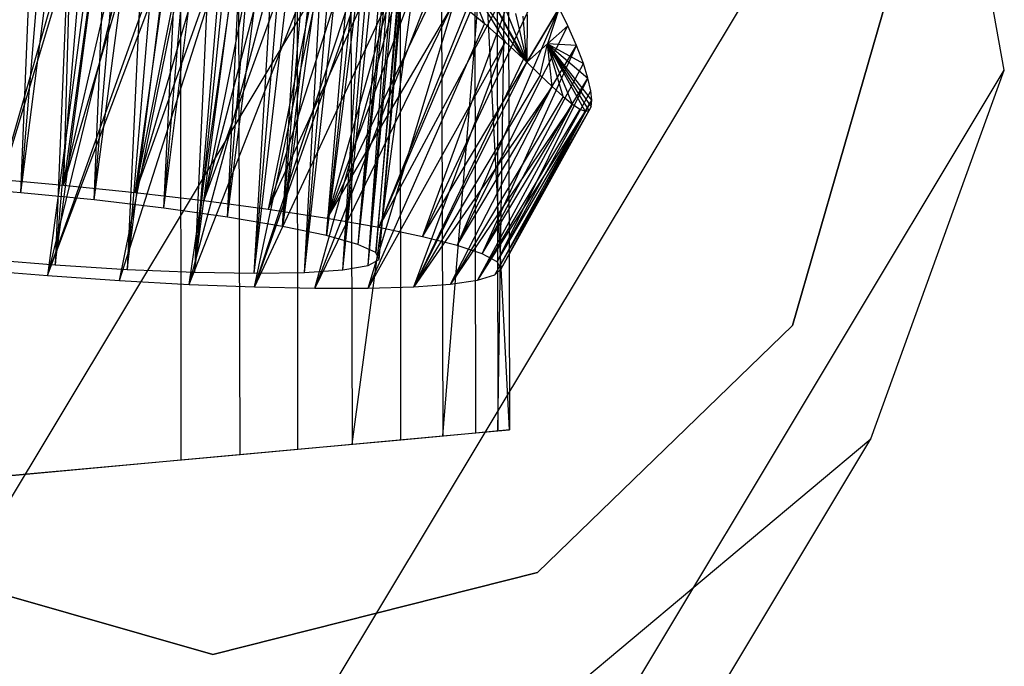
# Model space of a CAD drawing. Extents: x -263 to 235, y 0 to 1231.
# Tile 29 of 78: x -22 to -14, y 330 to 335. Entities that reach past the tile are written whole.
import ezdxf

# ---------------------------------------------------------------- set-up
doc = ezdxf.new("R2010")
doc.units = 0
doc.header["$LTSCALE"] = 25.4
doc.layers.get('0').update_dxf_attribs({"color": 13, "linetype": 'CONTINUOUS'})

# ---------------------------------------------------------------- blocks, each defined once
blk = doc.blocks.new('MONO-II-7705_STL_1')
at = {"color": 0}
for p, q in [((255.6481, 364.3424, 68.5406), (255.9247, 371.0832, 69.1595)), ((255.6481, 364.3424, 68.5406), (255.9247, 371.0832, 69.1595)), ((255.6481, 364.3424, 68.5406), (256.2197, 371.0634, 69.1587)), ((255.6481, 364.3424, 68.5406), (256.2197, 371.0634, 69.1587)), ((255.6481, 364.3424, 68.5406), (256.5112, 371.0309, 69.1857)), ((255.6481, 364.3424, 68.5406), (256.5112, 371.0309, 69.1857)), ((256.2275, 364.2855, 68.624), (256.5112, 371.0309, 69.1857)), ((256.2275, 364.2855, 68.624), (256.5112, 371.0309, 69.1857)), ((256.2275, 364.2855, 68.624), (256.7973, 370.9864, 69.2403)), ((256.2275, 364.2855, 68.624), (256.7973, 370.9864, 69.2403)), ((256.2275, 364.2855, 68.624), (257.1003, 370.9249, 69.3306)), ((256.2275, 364.2855, 68.624), (257.1003, 370.9249, 69.3306)), ((256.7786, 364.2207, 68.819), (257.1003, 370.9249, 69.3306)), ((256.7786, 364.2207, 68.819), (257.1003, 370.9249, 69.3306)), ((256.7786, 364.2207, 68.819), (257.3435, 370.8643, 69.4299)), ((256.7786, 364.2207, 68.819), (257.3435, 370.8643, 69.4299)), ((256.7786, 364.2207, 68.819), (257.5981, 370.7896, 69.5632)), ((256.7786, 364.2207, 68.819), (257.5981, 370.7896, 69.5632)), ((257.2802, 364.1505, 69.1179), (257.5981, 370.7896, 69.5632)), ((257.2802, 364.1505, 69.1179), (257.5981, 370.7896, 69.5632)), ((204.8617, 277.6017, 1096.649), (260.8611, 370.7306, 32.1814)), ((204.8617, 277.6017, 1096.649), (260.8611, 370.7306, 32.1814)), ((257.2802, 364.1505, 69.1179), (257.8377, 370.7078, 69.7209)), ((257.2802, 364.1505, 69.1179), (257.8377, 370.7078, 69.7209)), ((257.2802, 364.1505, 69.1179), (258.11, 370.6, 69.9478)), ((257.2802, 364.1505, 69.1179), (258.11, 370.6, 69.9478)), ((257.713, 364.0777, 69.5093), (258.11, 370.6, 69.9478)), ((257.713, 364.0777, 69.5093), (258.11, 370.6, 69.9478)), ((257.713, 364.0777, 69.5093), (258.2618, 370.532, 70.1029)), ((257.713, 364.0777, 69.5093), (258.2618, 370.532, 70.1029)), ((256.1998, 370.5111, 75.1259), (255.9195, 363.7733, 74.4783)), ((256.1998, 370.5111, 75.1259), (255.9195, 363.7733, 74.4783)), ((256.4893, 370.4742, 75.0946), (255.9195, 363.7733, 74.4783)), ((256.4893, 370.4742, 75.0946), (255.9195, 363.7733, 74.4783)), ((258.443, 370.4422, 70.3243), (257.713, 364.0777, 69.5093)), ((258.443, 370.4422, 70.3243), (257.713, 364.0777, 69.5093)), ((255.9195, 363.7733, 74.4783), (256.8006, 370.4265, 75.027)), ((255.9195, 363.7733, 74.4783), (256.8006, 370.4265, 75.027)), ((256.8006, 370.4265, 75.027), (256.4885, 363.7382, 74.3336)), ((256.8006, 370.4265, 75.027), (256.4885, 363.7382, 74.3336)), ((257.0534, 370.3819, 74.9445), (256.4885, 363.7382, 74.3336)), ((257.0534, 370.3819, 74.9445), (256.4885, 363.7382, 74.3336)), ((256.4885, 363.7382, 74.3336), (257.3217, 370.3289, 74.8273)), ((256.4885, 363.7382, 74.3336), (257.3217, 370.3289, 74.8273)), ((257.3217, 370.3289, 74.8273), (257.0191, 363.7163, 74.0809)), ((257.3217, 370.3289, 74.8273), (257.0191, 363.7163, 74.0809)), ((258.6004, 370.3549, 70.5622), (257.713, 364.0777, 69.5093)), ((258.6004, 370.3549, 70.5622), (257.713, 364.0777, 69.5093)), ((258.0605, 364.0051, 69.9782), (258.6004, 370.3549, 70.5622)), ((258.0605, 364.0051, 69.9782), (258.6004, 370.3549, 70.5622)), ((257.5767, 370.2736, 74.6839), (257.0191, 363.7163, 74.0809)), ((257.5767, 370.2736, 74.6839), (257.0191, 363.7163, 74.0809)), ((257.0191, 363.7163, 74.0809), (257.6942, 370.2466, 74.6059)), ((257.0191, 363.7163, 74.0809), (257.6942, 370.2466, 74.6059)), ((257.0191, 363.7163, 74.0809), (257.8728, 370.204, 74.4708)), ((257.0191, 363.7163, 74.0809), (257.8728, 370.204, 74.4708)), ((257.491, 363.7085, 73.73), (257.8728, 370.204, 74.4708)), ((257.491, 363.7085, 73.73), (257.8728, 370.204, 74.4708)), ((258.7365, 370.2701, 70.8218), (258.0605, 364.0051, 69.9782)), ((258.7365, 370.2701, 70.8218), (258.0605, 364.0051, 69.9782)), ((257.491, 363.7085, 73.73), (258.0398, 370.1627, 74.3236)), ((257.491, 363.7085, 73.73), (258.0398, 370.1627, 74.3236)), ((258.8415, 370.1956, 71.0823), (258.0605, 364.0051, 69.9782)), ((258.8415, 370.1956, 71.0823), (258.0605, 364.0051, 69.9782)), ((258.8415, 370.1956, 71.0823), (258.3092, 363.9353, 70.5066)), ((258.8415, 370.1956, 71.0823), (258.3092, 363.9353, 70.5066)), ((258.9228, 370.128, 71.3596), (258.3092, 363.9353, 70.5066)), ((258.9228, 370.128, 71.3596), (258.3092, 363.9353, 70.5066)), ((257.491, 363.7085, 73.73), (258.2427, 370.1113, 74.1113)), ((257.491, 363.7085, 73.73), (258.2427, 370.1113, 74.1113)), ((257.886, 363.7149, 73.2944), (258.2427, 370.1113, 74.1113)), ((257.886, 363.7149, 73.2944), (258.2427, 370.1113, 74.1113)), ((257.886, 363.7149, 73.2944), (258.4259, 370.0648, 73.8783)), ((257.886, 363.7149, 73.2944), (258.4259, 370.0648, 73.8783)), ((258.9768, 370.0711, 71.6442), (258.3092, 363.9353, 70.5066)), ((258.9768, 370.0711, 71.6442), (258.3092, 363.9353, 70.5066)), ((258.9768, 370.0711, 71.6442), (258.4496, 363.8712, 71.074)), ((258.9768, 370.0711, 71.6442), (258.4496, 363.8712, 71.074)), ((257.886, 363.7149, 73.2944), (258.5891, 370.0249, 73.6236)), ((257.886, 363.7149, 73.2944), (258.5891, 370.0249, 73.6236)), ((258.189, 363.7355, 72.7908), (258.5891, 370.0249, 73.6236)), ((258.189, 363.7355, 72.7908), (258.5891, 370.0249, 73.6236)), ((258.189, 363.7355, 72.7908), (258.7213, 369.9958, 73.3665)), ((258.189, 363.7355, 72.7908), (258.7213, 369.9958, 73.3665)), ((258.189, 363.7355, 72.7908), (258.831, 369.9766, 73.0936)), ((258.189, 363.7355, 72.7908), (258.831, 369.9766, 73.0936)), ((258.3883, 363.7693, 72.2385), (258.831, 369.9766, 73.0936)), ((258.3883, 363.7693, 72.2385), (258.831, 369.9766, 73.0936)), ((258.3883, 363.7693, 72.2385), (258.9724, 369.9748, 72.5193)), ((258.3883, 363.7693, 72.2385), (258.9724, 369.9748, 72.5193)), ((258.3883, 363.7693, 72.2385), (258.9155, 369.9692, 72.8087)), ((258.3883, 363.7693, 72.2385), (258.9155, 369.9692, 72.8087)), ((258.4496, 363.8712, 71.074), (259.0031, 370.026, 71.9339)), ((258.4496, 363.8712, 71.074), (259.0031, 370.026, 71.9339)), ((258.4496, 363.8712, 71.074), (259.0017, 369.9937, 72.227)), ((258.4496, 363.8712, 71.074), (259.0017, 369.9937, 72.227)), ((258.4763, 363.8152, 71.6588), (259.0017, 369.9937, 72.227)), ((258.4763, 363.8152, 71.6588), (259.0017, 369.9937, 72.227)), ((258.4763, 363.8152, 71.6588), (258.9724, 369.9748, 72.5193)), ((258.4763, 363.8152, 71.6588), (258.9724, 369.9748, 72.5193)), ((206.8617, 275.2278, 1096.5465), (262.8611, 368.3566, 32.079)), ((206.8617, 275.2278, 1096.5465), (262.8611, 368.3566, 32.079)), ((263.4079, 365.3086, 31.841), (262.8611, 368.3566, 32.079)), ((263.4079, 365.3086, 31.841), (262.8611, 368.3566, 32.079)), ((256.1001, 368.3071, 66.2509), (255.9857, 364.3996, 67.6067)), ((256.1001, 368.3071, 66.2509), (255.9857, 364.3996, 67.6067)), ((256.5114, 368.253, 66.2899), (255.9857, 364.3996, 67.6067)), ((256.5114, 368.253, 66.2899), (255.9857, 364.3996, 67.6067)), ((256.9075, 368.2043, 75.7527), (256.9121, 362.2337, 76.0129)), ((256.9075, 368.2043, 75.7527), (256.9121, 362.2337, 76.0129)), ((255.9857, 364.3996, 67.6067), (256.8664, 368.1768, 66.3584)), ((255.9857, 364.3996, 67.6067), (256.8664, 368.1768, 66.3584)), ((255.9857, 364.3996, 67.6067), (257.0811, 368.1168, 66.4165)), ((255.9857, 364.3996, 67.6067), (257.0811, 368.1168, 66.4165)), ((256.5508, 364.3415, 67.716), (257.0811, 368.1168, 66.4165)), ((256.5508, 364.3415, 67.716), (257.0811, 368.1168, 66.4165)), ((257.8276, 368.1115, 75.6701), (257.8323, 362.3181, 75.9223)), ((257.8276, 368.1115, 75.6701), (257.8323, 362.3181, 75.9223)), ((256.5508, 364.3415, 67.716), (257.291, 368.0474, 66.4863)), ((256.5508, 364.3415, 67.716), (257.291, 368.0474, 66.4863)), ((258.648, 362.3932, 75.485), (258.6424, 367.9885, 75.2421)), ((258.648, 362.3932, 75.485), (258.6424, 367.9885, 75.2421)), ((257.5995, 367.9252, 66.6136), (256.5508, 364.3415, 67.716)), ((257.5995, 367.9252, 66.6136), (256.5508, 364.3415, 67.716)), ((257.8025, 367.8307, 66.7151), (256.5508, 364.3415, 67.716)), ((257.8025, 367.8307, 66.7151), (256.5508, 364.3415, 67.716)), ((257.8025, 367.8307, 66.7151), (257.0933, 364.2778, 67.9065)), ((257.8025, 367.8307, 66.7151), (257.0933, 364.2778, 67.9065)), ((259.2278, 367.8539, 74.534), (259.2349, 362.4476, 74.7675)), ((259.5036, 362.473, 73.8791), (259.2278, 367.8539, 74.534)), ((259.5036, 362.473, 73.8791), (259.2278, 367.8539, 74.534)), ((259.2278, 367.8539, 74.534), (259.2349, 362.4476, 74.7675)), ((257.9961, 367.7293, 66.8263), (257.0933, 364.2778, 67.9065)), ((257.9961, 367.7293, 66.8263), (257.0933, 364.2778, 67.9065)), ((259.4133, 362.4655, 72.955), (259.4946, 367.7283, 73.6536)), ((259.4133, 362.4655, 72.955), (259.4946, 367.7283, 73.6536)), ((259.4946, 367.7283, 73.6536), (259.5036, 362.473, 73.8791)), ((259.4946, 367.7283, 73.6536), (259.5036, 362.473, 73.8791)), ((257.3785, 362.2804, 71.2766), (257.3633, 367.6212, 71.0512)), ((257.3785, 362.2804, 71.2766), (257.3633, 367.6212, 71.0512)), ((258.2488, 367.5728, 71.3264), (258.2632, 362.3613, 71.5465)), ((258.2488, 367.5728, 71.3264), (258.2632, 362.3613, 71.5465)), ((258.2632, 362.3613, 71.5465), (258.9648, 367.5762, 71.9176)), ((258.2632, 362.3613, 71.5465), (258.9648, 367.5762, 71.9176)), ((258.9648, 367.5762, 71.9176), (258.9778, 362.4263, 72.1359)), ((258.9648, 367.5762, 71.9176), (258.9778, 362.4263, 72.1359)), ((258.9778, 362.4263, 72.1359), (259.4022, 367.6308, 72.7348)), ((258.9778, 362.4263, 72.1359), (259.4022, 367.6308, 72.7348)), ((259.4022, 367.6308, 72.7348), (259.4133, 362.4655, 72.955)), ((259.4022, 367.6308, 72.7348), (259.4133, 362.4655, 72.955)), ((257.0933, 364.2778, 67.9065), (258.2841, 367.5564, 67.0209)), ((257.0933, 364.2778, 67.9065), (258.2841, 367.5564, 67.0209)), ((258.2841, 367.5564, 67.0209), (257.6016, 364.21, 68.1741)), ((258.2841, 367.5564, 67.0209), (257.6016, 364.21, 68.1741)), ((258.6022, 367.331, 67.2836), (257.6016, 364.21, 68.1741)), ((258.6022, 367.331, 67.2836), (257.6016, 364.21, 68.1741)), ((256.2838, 367.2074, 77.4375), (255.2838, 363.7364, 75.4669)), ((256.2838, 367.2074, 77.4375), (255.2838, 363.7364, 75.4669)), ((256.3267, 367.1981, 77.4299), (255.2838, 363.7364, 75.4669)), ((256.3267, 367.1981, 77.4299), (255.2838, 363.7364, 75.4669)), ((256.3267, 367.1981, 77.4299), (255.86, 363.6889, 75.4506)), ((256.3267, 367.1981, 77.4299), (255.86, 363.6889, 75.4506)), ((256.6911, 367.1066, 77.3429), (255.86, 363.6889, 75.4506)), ((256.6911, 367.1066, 77.3429), (255.86, 363.6889, 75.4506)), ((257.6016, 364.21, 68.1741), (258.9055, 367.0762, 67.5929)), ((257.6016, 364.21, 68.1741), (258.9055, 367.0762, 67.5929)), ((258.9055, 367.0762, 67.5929), (258.0649, 364.1394, 68.5132)), ((258.9055, 367.0762, 67.5929), (258.0649, 364.1394, 68.5132)), ((255.86, 363.6889, 75.4506), (257.0423, 366.9969, 77.2201)), ((255.86, 363.6889, 75.4506), (257.0423, 366.9969, 77.2201)), ((255.86, 363.6889, 75.4506), (257.0994, 366.977, 77.1963)), ((255.86, 363.6889, 75.4506), (257.0994, 366.977, 77.1963)), ((256.4284, 363.6498, 75.3506), (257.0994, 366.977, 77.1963)), ((256.4284, 363.6498, 75.3506), (257.0994, 366.977, 77.1963)), ((259.0981, 366.8904, 67.8274), (258.0649, 364.1394, 68.5132)), ((259.0981, 366.8904, 67.8274), (258.0649, 364.1394, 68.5132)), ((256.4284, 363.6498, 75.3506), (257.4458, 366.8434, 77.0273)), ((256.4284, 363.6498, 75.3506), (257.4458, 366.8434, 77.0273)), ((256.9769, 363.6198, 75.1692), (257.4458, 366.8434, 77.0273)), ((256.9769, 363.6198, 75.1692), (257.4458, 366.8434, 77.0273)), ((256.9769, 363.6198, 75.1692), (257.7987, 366.6835, 76.8079)), ((256.9769, 363.6198, 75.1692), (257.7987, 366.6835, 76.8079)), ((258.0649, 364.1394, 68.5132), (259.2827, 366.6909, 68.0888)), ((258.0649, 364.1394, 68.5132), (259.2827, 366.6909, 68.0888)), ((256.9769, 363.6198, 75.1692), (258.1131, 366.5193, 76.5665)), ((256.9769, 363.6198, 75.1692), (258.1131, 366.5193, 76.5665)), ((257.4937, 363.5997, 74.91), (258.1131, 366.5193, 76.5665)), ((257.4937, 363.5997, 74.91), (258.1131, 366.5193, 76.5665)), ((258.0649, 364.1394, 68.5132), (259.4487, 366.4901, 68.3638)), ((258.0649, 364.1394, 68.5132), (259.4487, 366.4901, 68.3638)), ((258.4734, 364.0676, 68.9164), (259.4487, 366.4901, 68.3638)), ((258.4734, 364.0676, 68.9164), (259.4487, 366.4901, 68.3638)), ((258.4734, 364.0676, 68.9164), (259.4839, 366.4446, 68.4281)), ((258.4734, 364.0676, 68.9164), (259.4839, 366.4446, 68.4281)), ((257.4937, 363.5997, 74.91), (258.4039, 366.3478, 76.2976)), ((257.4937, 363.5997, 74.91), (258.4039, 366.3478, 76.2976)), ((258.4501, 366.3188, 76.2504), (257.4937, 363.5997, 74.91)), ((258.4501, 366.3188, 76.2504), (257.4937, 363.5997, 74.91)), ((258.4734, 364.0676, 68.9164), (259.6371, 366.2315, 68.7397)), ((258.4734, 364.0676, 68.9164), (259.6371, 366.2315, 68.7397)), ((258.8184, 363.9961, 69.3752), (259.6371, 366.2315, 68.7397)), ((258.8184, 363.9961, 69.3752), (259.6371, 366.2315, 68.7397)), ((258.688, 366.1605, 75.9841), (257.4937, 363.5997, 74.91)), ((258.688, 366.1605, 75.9841), (257.4937, 363.5997, 74.91)), ((257.9677, 363.5899, 74.5787), (258.688, 366.1605, 75.9841)), ((257.9677, 363.5899, 74.5787), (258.688, 366.1605, 75.9841)), ((258.8184, 363.9961, 69.3752), (259.7688, 366.0254, 69.0621)), ((258.8184, 363.9961, 69.3752), (259.7688, 366.0254, 69.0621)), ((259.3063, 365.6776, 75.0543), (259.1693, 366.0254, 73.6753)), ((259.1693, 366.0254, 73.6753), (259.6142, 365.3974, 74.3811)), ((259.1693, 366.0254, 73.6753), (259.6142, 365.3974, 74.3811)), ((259.1693, 366.0254, 73.6753), (259.4697, 365.5318, 74.7226)), ((259.1693, 366.0254, 73.6753), (259.4697, 365.5318, 74.7226)), ((259.3063, 365.6776, 75.0543), (259.1693, 366.0254, 73.6753)), ((258.9056, 366.0027, 75.7022), (257.9677, 363.5899, 74.5787)), ((258.9056, 366.0027, 75.7022), (257.9677, 363.5899, 74.5787)), ((262.5143, 365.9867, 31.2238), (261.7374, 363.297, 31.2238)), ((261.7374, 363.297, 27.2238), (262.5143, 365.9867, 27.2238)), ((262.5143, 365.9867, 31.2238), (261.7374, 363.297, 31.2238)), ((261.7374, 363.297, 27.2238), (262.5143, 365.9867, 27.2238)), ((259.0759, 365.8701, 75.4504), (257.9677, 363.5899, 74.5787)), ((259.0759, 365.8701, 75.4504), (257.9677, 363.5899, 74.5787)), ((258.389, 363.5905, 74.1823), (259.0759, 365.8701, 75.4504)), ((258.389, 363.5905, 74.1823), (259.0759, 365.8701, 75.4504)), ((259.0759, 365.8701, 75.4504), (259.3063, 365.6776, 75.0543)), ((259.0759, 365.8701, 75.4504), (259.3063, 365.6776, 75.0543)), ((259.352, 365.8895, 73.2616), (259.64, 365.373, 74.3142)), ((259.352, 365.8895, 73.2616), (259.64, 365.373, 74.3142)), ((259.352, 365.8895, 73.2616), (259.6142, 365.3974, 74.3811)), ((259.352, 365.8895, 73.2616), (259.6142, 365.3974, 74.3811)), ((258.8184, 363.9961, 69.3752), (259.8959, 365.7986, 69.4492)), ((258.8184, 363.9961, 69.3752), (259.8959, 365.7986, 69.4492)), ((259.0923, 363.9264, 69.8799), (259.8959, 365.7986, 69.4492)), ((259.0923, 363.9264, 69.8799), (259.8959, 365.7986, 69.4492)), ((259.4642, 365.8098, 72.9298), (259.64, 365.373, 74.3142)), ((259.4642, 365.8098, 72.9298), (259.64, 365.373, 74.3142)), ((259.8959, 365.7986, 69.4492), (259.64, 365.373, 74.3142)), ((259.8959, 365.7986, 69.4492), (259.64, 365.373, 74.3142)), ((259.8959, 365.7986, 69.4492), (259.8029, 365.516, 72.013)), ((259.8959, 365.7986, 69.4492), (259.8029, 365.516, 72.013)), ((259.9652, 365.6585, 69.7118), (259.8959, 365.7986, 69.4492)), ((259.9652, 365.6585, 69.7118), (259.8959, 365.7986, 69.4492)), ((259.5518, 365.7566, 72.5835), (259.64, 365.373, 74.3142)), ((259.5518, 365.7566, 72.5835), (259.64, 365.373, 74.3142)), ((259.64, 365.373, 74.3142), (259.611, 365.7357, 72.2393)), ((259.64, 365.373, 74.3142), (259.611, 365.7357, 72.2393)), ((259.6433, 365.7487, 71.8894), (259.64, 365.373, 74.3142)), ((259.6433, 365.7487, 71.8894), (259.64, 365.373, 74.3142)), ((259.3063, 365.6776, 75.0543), (258.389, 363.5905, 74.1823)), ((259.3063, 365.6776, 75.0543), (258.389, 363.5905, 74.1823)), ((259.0923, 363.9264, 69.8799), (259.9652, 365.6585, 69.7118)), ((259.0923, 363.9264, 69.8799), (259.9652, 365.6585, 69.7118)), ((259.3063, 365.6776, 75.0543), (259.4697, 365.5318, 74.7226)), ((259.3063, 365.6776, 75.0543), (259.4697, 365.5318, 74.7226)), ((259.9652, 365.6585, 69.7118), (259.8029, 365.516, 72.013)), ((259.9652, 365.6585, 69.7118), (259.8029, 365.516, 72.013)), ((260.0335, 365.5031, 70.0335), (259.9652, 365.6585, 69.7118)), ((260.0335, 365.5031, 70.0335), (259.9652, 365.6585, 69.7118)), ((259.4697, 365.5318, 74.7226), (258.389, 363.5905, 74.1823)), ((259.4697, 365.5318, 74.7226), (258.389, 363.5905, 74.1823)), ((258.7486, 363.6016, 73.7293), (259.4697, 365.5318, 74.7226)), ((258.7486, 363.6016, 73.7293), (259.4697, 365.5318, 74.7226)), ((259.0923, 363.9264, 69.8799), (260.0335, 365.5031, 70.0335)), ((259.0923, 363.9264, 69.8799), (260.0335, 365.5031, 70.0335)), ((259.2896, 363.86, 70.4196), (260.0335, 365.5031, 70.0335)), ((259.2896, 363.86, 70.4196), (260.0335, 365.5031, 70.0335)), ((259.4697, 365.5318, 74.7226), (259.6142, 365.3974, 74.3811)), ((259.4697, 365.5318, 74.7226), (259.6142, 365.3974, 74.3811)), ((259.8029, 365.516, 72.013), (259.64, 365.373, 74.3142)), ((259.8029, 365.516, 72.013), (259.64, 365.373, 74.3142)), ((259.7471, 365.2706, 74.0108), (259.8029, 365.516, 72.013)), ((259.7471, 365.2706, 74.0108), (259.8029, 365.516, 72.013)), ((260.0335, 365.5031, 70.0335), (259.8029, 365.516, 72.013)), ((259.8029, 365.516, 72.013), (260.0869, 365.3618, 70.3673)), ((259.8029, 365.516, 72.013), (260.0869, 365.3618, 70.3673)), ((259.8029, 365.516, 72.013), (260.1232, 365.2446, 70.6932)), ((260.154, 365.0732, 71.3517), (259.8029, 365.516, 72.013)), ((259.8029, 365.516, 72.013), (260.1493, 365.0209, 71.6849)), ((259.8029, 365.516, 72.013), (260.1232, 365.2446, 70.6932)), ((260.154, 365.0732, 71.3517), (259.8029, 365.516, 72.013)), ((259.842, 365.1804, 73.6992), (259.8029, 365.516, 72.013)), ((259.9282, 365.1012, 73.3647), (259.8029, 365.516, 72.013)), ((259.842, 365.1804, 73.6992), (259.8029, 365.516, 72.013)), ((259.9282, 365.1012, 73.3647), (259.8029, 365.516, 72.013)), ((260.0012, 365.0403, 73.0208), (259.8029, 365.516, 72.013)), ((260.1016, 364.9856, 72.3494), (259.8029, 365.516, 72.013)), ((260.0012, 365.0403, 73.0208), (259.8029, 365.516, 72.013)), ((260.1016, 364.9856, 72.3494), (259.8029, 365.516, 72.013)), ((260.1317, 364.9918, 72.0182), (259.8029, 365.516, 72.013)), ((260.1317, 364.9918, 72.0182), (259.8029, 365.516, 72.013)), ((259.8029, 365.516, 72.013), (260.1493, 365.0209, 71.6849)), ((260.0335, 365.5031, 70.0335), (259.8029, 365.516, 72.013)), ((260.0869, 365.3618, 70.3673), (260.0335, 365.5031, 70.0335)), ((260.0869, 365.3618, 70.3673), (260.0335, 365.5031, 70.0335)), ((259.6142, 365.3974, 74.3811), (258.7486, 363.6016, 73.7293)), ((259.6142, 365.3974, 74.3811), (258.7486, 363.6016, 73.7293)), ((259.6142, 365.3974, 74.3811), (259.64, 365.373, 74.3142)), ((259.6142, 365.3974, 74.3811), (259.64, 365.373, 74.3142)), ((207.4084, 272.1797, 1096.3086), (263.4079, 365.3086, 31.841)), ((207.4084, 272.1797, 1096.3086), (263.4079, 365.3086, 31.841)), ((259.64, 365.373, 74.3142), (258.7486, 363.6016, 73.7293)), ((259.64, 365.373, 74.3142), (258.7486, 363.6016, 73.7293)), ((259.2896, 363.86, 70.4196), (260.0869, 365.3618, 70.3673)), ((259.2896, 363.86, 70.4196), (260.0869, 365.3618, 70.3673)), ((259.64, 365.373, 74.3142), (259.7471, 365.2706, 74.0108)), ((259.64, 365.373, 74.3142), (259.7471, 365.2706, 74.0108)), ((260.1232, 365.2446, 70.6932), (260.0869, 365.3618, 70.3673)), ((260.1232, 365.2446, 70.6932), (260.0869, 365.3618, 70.3673)), ((262.3549, 362.4031, 31.5315), (263.4079, 365.3086, 31.841)), ((262.3549, 362.4031, 31.5315), (263.4079, 365.3086, 31.841)), ((259.7471, 365.2706, 74.0108), (258.7486, 363.6016, 73.7293)), ((259.7471, 365.2706, 74.0108), (258.7486, 363.6016, 73.7293)), ((259.2896, 363.86, 70.4196), (260.1232, 365.2446, 70.6932)), ((259.2896, 363.86, 70.4196), (260.1232, 365.2446, 70.6932)), ((259.4059, 363.7983, 70.9828), (260.1232, 365.2446, 70.6932)), ((259.4059, 363.7983, 70.9828), (260.1232, 365.2446, 70.6932)), ((259.7471, 365.2706, 74.0108), (259.842, 365.1804, 73.6992)), ((259.7471, 365.2706, 74.0108), (259.842, 365.1804, 73.6992)), ((260.1456, 365.1471, 71.025), (260.1232, 365.2446, 70.6932)), ((260.1456, 365.1471, 71.025), (260.1232, 365.2446, 70.6932)), ((259.842, 365.1804, 73.6992), (258.7486, 363.6016, 73.7293)), ((259.842, 365.1804, 73.6992), (258.7486, 363.6016, 73.7293)), ((259.0387, 363.6229, 73.2293), (259.842, 365.1804, 73.6992)), ((259.0387, 363.6229, 73.2293), (259.842, 365.1804, 73.6992)), ((259.842, 365.1804, 73.6992), (259.9282, 365.1012, 73.3647)), ((259.842, 365.1804, 73.6992), (259.9282, 365.1012, 73.3647)), ((259.9282, 365.1012, 73.3647), (259.0387, 363.6229, 73.2293)), ((259.9282, 365.1012, 73.3647), (259.0387, 363.6229, 73.2293)), ((259.4059, 363.7983, 70.9828), (260.1456, 365.1471, 71.025)), ((259.4059, 363.7983, 70.9828), (260.1456, 365.1471, 71.025)), ((259.9282, 365.1012, 73.3647), (260.0012, 365.0403, 73.0208)), ((259.9282, 365.1012, 73.3647), (260.0012, 365.0403, 73.0208)), ((260.154, 365.0732, 71.3517), (260.1456, 365.1471, 71.025)), ((260.154, 365.0732, 71.3517), (260.1456, 365.1471, 71.025)), ((260.0012, 365.0403, 73.0208), (259.0387, 363.6229, 73.2293)), ((260.0012, 365.0403, 73.0208), (259.0387, 363.6229, 73.2293)), ((260.0012, 365.0403, 73.0208), (259.2532, 363.654, 72.693)), ((260.0012, 365.0403, 73.0208), (259.2532, 363.654, 72.693)), ((260.058, 365.0021, 72.6862), (259.2532, 363.654, 72.693)), ((260.058, 365.0021, 72.6862), (259.2532, 363.654, 72.693)), ((259.3875, 363.6942, 72.1318), (260.1493, 365.0209, 71.6849)), ((259.3875, 363.6942, 72.1318), (260.1493, 365.0209, 71.6849)), ((259.4059, 363.7983, 70.9828), (260.154, 365.0732, 71.3517)), ((259.4059, 363.7983, 70.9828), (260.154, 365.0732, 71.3517)), ((259.4388, 363.7426, 71.5577), (260.154, 365.0732, 71.3517)), ((259.4388, 363.7426, 71.5577), (260.154, 365.0732, 71.3517)), ((259.4388, 363.7426, 71.5577), (260.1493, 365.0209, 71.6849)), ((259.4388, 363.7426, 71.5577), (260.1493, 365.0209, 71.6849)), ((260.0012, 365.0403, 73.0208), (260.058, 365.0021, 72.6862)), ((260.0012, 365.0403, 73.0208), (260.058, 365.0021, 72.6862)), ((260.058, 365.0021, 72.6862), (260.1016, 364.9856, 72.3494)), ((260.058, 365.0021, 72.6862), (260.1016, 364.9856, 72.3494)), ((260.1317, 364.9918, 72.0182), (260.1493, 365.0209, 71.6849)), ((260.1317, 364.9918, 72.0182), (260.1493, 365.0209, 71.6849)), ((260.1493, 365.0209, 71.6849), (260.154, 365.0732, 71.3517)), ((260.1493, 365.0209, 71.6849), (260.154, 365.0732, 71.3517)), ((260.1016, 364.9856, 72.3494), (259.2532, 363.654, 72.693)), ((260.1016, 364.9856, 72.3494), (259.2532, 363.654, 72.693)), ((259.3875, 363.6942, 72.1318), (260.1317, 364.9918, 72.0182)), ((259.3875, 363.6942, 72.1318), (260.1317, 364.9918, 72.0182)), ((260.1016, 364.9856, 72.3494), (259.3875, 363.6942, 72.1318)), ((260.1016, 364.9856, 72.3494), (259.3875, 363.6942, 72.1318)), ((260.1016, 364.9856, 72.3494), (260.1317, 364.9918, 72.0182)), ((260.1016, 364.9856, 72.3494), (260.1317, 364.9918, 72.0182)), ((255.6481, 364.3424, 68.5406), (255.0627, 364.3893, 68.5718)), ((255.6481, 364.3424, 68.5406), (255.0627, 364.3893, 68.5718)), ((255.9857, 364.3996, 67.6067), (255.4102, 364.4509, 67.5809)), ((255.9857, 364.3996, 67.6067), (255.4102, 364.4509, 67.5809)), ((256.5508, 364.3415, 67.716), (255.9857, 364.3996, 67.6067)), ((256.5508, 364.3415, 67.716), (255.9857, 364.3996, 67.6067)), ((256.2275, 364.2855, 68.624), (255.6481, 364.3424, 68.5406)), ((256.2275, 364.2855, 68.624), (255.6481, 364.3424, 68.5406)), ((257.0933, 364.2778, 67.9065), (256.5508, 364.3415, 67.716)), ((257.0933, 364.2778, 67.9065), (256.5508, 364.3415, 67.716)), ((256.7786, 364.2207, 68.819), (256.2275, 364.2855, 68.624)), ((256.7786, 364.2207, 68.819), (256.2275, 364.2855, 68.624)), ((257.2802, 364.1505, 69.1179), (256.7786, 364.2207, 68.819)), ((257.2802, 364.1505, 69.1179), (256.7786, 364.2207, 68.819)), ((257.6016, 364.21, 68.1741), (257.0933, 364.2778, 67.9065)), ((257.6016, 364.21, 68.1741), (257.0933, 364.2778, 67.9065)), ((257.713, 364.0777, 69.5093), (257.2802, 364.1505, 69.1179)), ((257.713, 364.0777, 69.5093), (257.2802, 364.1505, 69.1179)), ((258.0649, 364.1394, 68.5132), (257.6016, 364.21, 68.1741)), ((258.0649, 364.1394, 68.5132), (257.6016, 364.21, 68.1741)), ((258.0605, 364.0051, 69.9782), (257.713, 364.0777, 69.5093)), ((258.0605, 364.0051, 69.9782), (257.713, 364.0777, 69.5093)), ((258.4734, 364.0676, 68.9164), (258.0649, 364.1394, 68.5132)), ((258.4734, 364.0676, 68.9164), (258.0649, 364.1394, 68.5132)), ((258.8184, 363.9961, 69.3752), (258.4734, 364.0676, 68.9164)), ((258.8184, 363.9961, 69.3752), (258.4734, 364.0676, 68.9164)), ((258.3092, 363.9353, 70.5066), (258.0605, 364.0051, 69.9782)), ((258.3092, 363.9353, 70.5066), (258.0605, 364.0051, 69.9782)), ((259.0923, 363.9264, 69.8799), (258.8184, 363.9961, 69.3752)), ((259.0923, 363.9264, 69.8799), (258.8184, 363.9961, 69.3752)), ((258.4496, 363.8712, 71.074), (258.3092, 363.9353, 70.5066)), ((258.4496, 363.8712, 71.074), (258.3092, 363.9353, 70.5066)), ((259.2896, 363.86, 70.4196), (259.0923, 363.9264, 69.8799)), ((259.2896, 363.86, 70.4196), (259.0923, 363.9264, 69.8799)), ((258.4763, 363.8152, 71.6588), (258.4496, 363.8712, 71.074)), ((258.4763, 363.8152, 71.6588), (258.4496, 363.8712, 71.074)), ((259.4059, 363.7983, 70.9828), (259.2896, 363.86, 70.4196)), ((259.4059, 363.7983, 70.9828), (259.2896, 363.86, 70.4196)), ((255.3341, 363.8202, 74.5096), (255.9195, 363.7733, 74.4783)), ((255.3341, 363.8202, 74.5096), (255.9195, 363.7733, 74.4783)), ((255.9195, 363.7733, 74.4783), (256.4885, 363.7382, 74.3336)), ((255.9195, 363.7733, 74.4783), (256.4885, 363.7382, 74.3336)), ((258.189, 363.7355, 72.7908), (258.3883, 363.7693, 72.2385)), ((258.189, 363.7355, 72.7908), (258.3883, 363.7693, 72.2385)), ((258.3883, 363.7693, 72.2385), (258.4763, 363.8152, 71.6588)), ((258.3883, 363.7693, 72.2385), (258.4763, 363.8152, 71.6588)), ((259.4388, 363.7426, 71.5577), (259.4059, 363.7983, 70.9828)), ((259.4388, 363.7426, 71.5577), (259.4059, 363.7983, 70.9828)), ((255.2838, 363.7364, 75.4669), (255.86, 363.6889, 75.4506)), ((255.2838, 363.7364, 75.4669), (255.86, 363.6889, 75.4506)), ((255.86, 363.6889, 75.4506), (256.4284, 363.6498, 75.3506)), ((255.86, 363.6889, 75.4506), (256.4284, 363.6498, 75.3506)), ((256.4885, 363.7382, 74.3336), (257.0191, 363.7163, 74.0809)), ((256.4885, 363.7382, 74.3336), (257.0191, 363.7163, 74.0809)), ((257.0191, 363.7163, 74.0809), (257.491, 363.7085, 73.73)), ((257.0191, 363.7163, 74.0809), (257.491, 363.7085, 73.73)), ((257.491, 363.7085, 73.73), (257.886, 363.7149, 73.2944)), ((257.491, 363.7085, 73.73), (257.886, 363.7149, 73.2944)), ((257.886, 363.7149, 73.2944), (258.189, 363.7355, 72.7908)), ((257.886, 363.7149, 73.2944), (258.189, 363.7355, 72.7908)), ((259.2532, 363.654, 72.693), (259.3875, 363.6942, 72.1318)), ((259.2532, 363.654, 72.693), (259.3875, 363.6942, 72.1318)), ((259.3875, 363.6942, 72.1318), (259.4388, 363.7426, 71.5577)), ((259.3875, 363.6942, 72.1318), (259.4388, 363.7426, 71.5577)), ((256.4284, 363.6498, 75.3506), (256.9769, 363.6198, 75.1692)), ((256.4284, 363.6498, 75.3506), (256.9769, 363.6198, 75.1692)), ((256.9769, 363.6198, 75.1692), (257.4937, 363.5997, 74.91)), ((256.9769, 363.6198, 75.1692), (257.4937, 363.5997, 74.91)), ((257.4937, 363.5997, 74.91), (257.9677, 363.5899, 74.5787)), ((257.4937, 363.5997, 74.91), (257.9677, 363.5899, 74.5787)), ((258.389, 363.5905, 74.1823), (258.7486, 363.6016, 73.7293)), ((258.389, 363.5905, 74.1823), (258.7486, 363.6016, 73.7293)), ((258.7486, 363.6016, 73.7293), (259.0387, 363.6229, 73.2293)), ((258.7486, 363.6016, 73.7293), (259.0387, 363.6229, 73.2293)), ((259.0387, 363.6229, 73.2293), (259.2532, 363.654, 72.693)), ((259.0387, 363.6229, 73.2293), (259.2532, 363.654, 72.693)), ((257.9677, 363.5899, 74.5787), (258.389, 363.5905, 74.1823)), ((257.9677, 363.5899, 74.5787), (258.389, 363.5905, 74.1823)), ((261.7374, 363.297, 31.2238), (259.7259, 361.3496, 31.2238)), ((259.7259, 361.3496, 27.2238), (261.7374, 363.297, 27.2238)), ((261.7374, 363.297, 31.2238), (259.7259, 361.3496, 31.2238)), ((259.7259, 361.3496, 27.2238), (261.7374, 363.297, 27.2238)), ((261.7374, 363.297, 31.2238), (261.7374, 363.297, 27.2238)), ((261.7374, 363.297, 31.2238), (261.7374, 363.297, 27.2238)), ((259.2349, 362.4476, 74.7675), (258.648, 362.3932, 75.485)), ((259.2349, 362.4476, 74.7675), (258.648, 362.3932, 75.485)), ((258.9778, 362.4263, 72.1359), (259.4133, 362.4655, 72.955)), ((258.9778, 362.4263, 72.1359), (259.4133, 362.4655, 72.955)), ((259.5036, 362.473, 73.8791), (259.2349, 362.4476, 74.7675)), ((259.5036, 362.473, 73.8791), (259.2349, 362.4476, 74.7675)), ((259.4133, 362.4655, 72.955), (259.5036, 362.473, 73.8791)), ((259.4133, 362.4655, 72.955), (259.5036, 362.473, 73.8791)), ((206.3554, 269.2743, 1095.999), (262.3549, 362.4031, 31.5315)), ((206.3554, 269.2743, 1095.999), (262.3549, 362.4031, 31.5315)), ((257.3785, 362.2804, 71.2766), (258.2632, 362.3613, 71.5465)), ((257.3785, 362.2804, 71.2766), (258.2632, 362.3613, 71.5465)), ((258.648, 362.3932, 75.485), (257.8323, 362.3181, 75.9223)), ((258.648, 362.3932, 75.485), (257.8323, 362.3181, 75.9223)), ((258.2632, 362.3613, 71.5465), (258.9778, 362.4263, 72.1359)), ((258.2632, 362.3613, 71.5465), (258.9778, 362.4263, 72.1359)), ((259.9843, 360.4189, 31.2331), (262.3549, 362.4031, 31.5315)), ((259.9843, 360.4189, 31.2331), (262.3549, 362.4031, 31.5315)), ((253.4145, 361.9174, 70.8827), (257.3785, 362.2804, 71.2766)), ((253.4145, 361.9174, 70.8827), (257.3785, 362.2804, 71.2766)), ((257.8323, 362.3181, 75.9223), (256.9121, 362.2337, 76.0129)), ((257.8323, 362.3181, 75.9223), (256.9121, 362.2337, 76.0129)), ((256.9121, 362.2337, 76.0129), (252.9482, 361.8707, 75.619)), ((256.9121, 362.2337, 76.0129), (252.9482, 361.8707, 75.619)), ((257.1635, 360.7032, 31.2238), (254.7607, 361.3892, 31.2238)), ((254.7607, 361.3892, 27.2238), (257.1635, 360.7032, 27.2238)), ((257.1635, 360.7032, 31.2238), (254.7607, 361.3892, 31.2238)), ((254.7607, 361.3892, 27.2238), (257.1635, 360.7032, 27.2238)), ((259.7259, 361.3496, 31.2238), (257.1635, 360.7032, 31.2238)), ((257.1635, 360.7032, 27.2238), (259.7259, 361.3496, 27.2238)), ((259.7259, 361.3496, 31.2238), (257.1635, 360.7032, 31.2238)), ((257.1635, 360.7032, 27.2238), (259.7259, 361.3496, 27.2238)), ((259.7259, 361.3496, 31.2238), (259.7259, 361.3496, 27.2238)), ((259.7259, 361.3496, 31.2238), (259.7259, 361.3496, 27.2238)), ((257.1635, 360.7032, 31.2238), (257.1635, 360.7032, 27.2238)), ((257.1635, 360.7032, 31.2238), (257.1635, 360.7032, 27.2238))]:
    blk.add_line(p, q, dxfattribs=at)

msp = doc.modelspace()

# ---------------------------------------------------------------- block references
at = {"color": 25}
msp.add_blockref('MONO-II-7705_STL_1', (-277.3313, -30.5158, -27.2238), dxfattribs=at)

doc.saveas('drawing.dxf')
